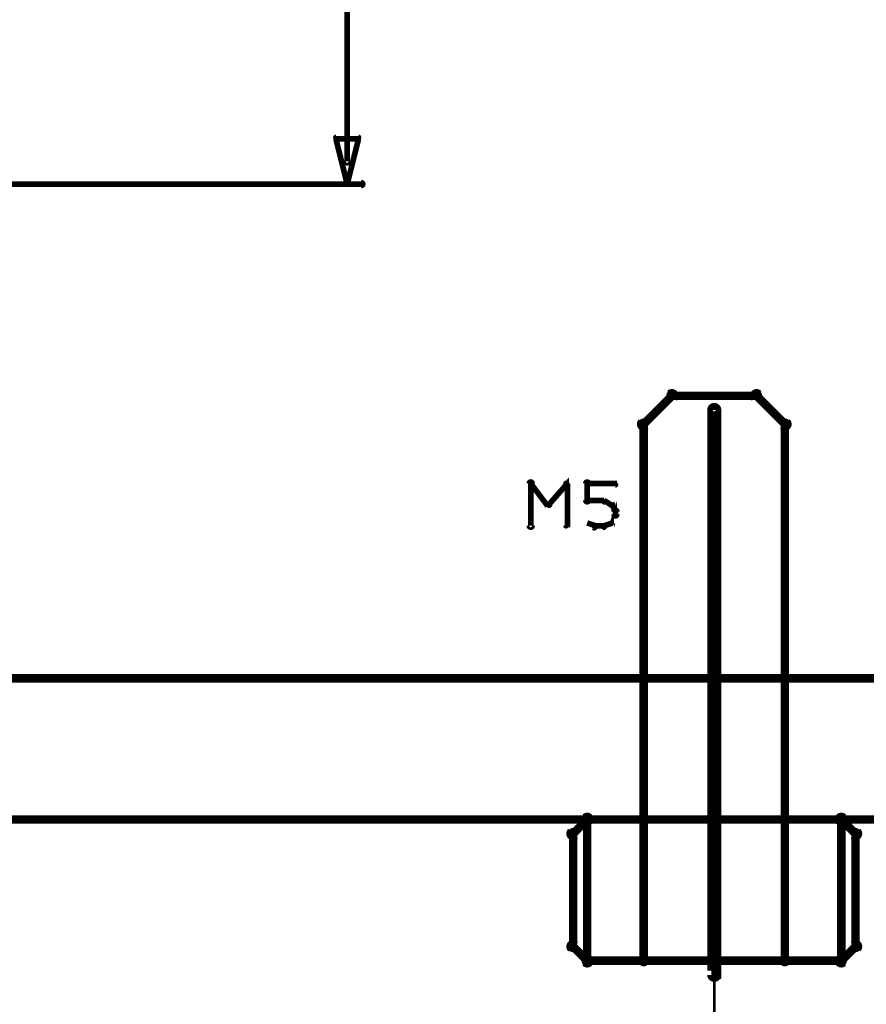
# Model space of a CAD drawing. Extents: x 98 to 599, y 121 to 517.
# Tile 48 of 77: x 453 to 483, y 155 to 190. Entities that reach past the tile are written whole.
import ezdxf

# ---------------------------------------------------------------- set-up
doc = ezdxf.new("R2010")
doc.units = 0
for name, color, linetype in [('DIMENSIONS', 2, 'CONTINUOUS'), ('DRAWING', 4, 'CONTINUOUS'), ('OUTLINES', 1, 'CONTINUOUS')]:
    doc.layers.add(name, color=color, linetype=linetype)

msp = doc.modelspace()

# ---------------------------------------------------------------- linework, layer by layer
at = {"layer": 'DIMENSIONS', "color": 94}
for points in [[(464.4, 185.3, 0.1, 0.1, 1), (464.6, 185.3, 0, 0, 0), (464.5, 185.3, 0, 0, 0), (464.5, 185.3, 0.2, 0.2, 0), (464.5, 200.1, 0.2, 0.2, 0), (464.5, 200.1, 0, 0, 0), (464.5, 200.1, 0.1, 0.1, 0), (464.6, 200.1, 0.1, 0.1, 1), (464.4, 200.1, 0, 0, 0)], [(410, 184.6, 0.1, 0.1, 1), (410, 184.4, 0, 0, 0), (410, 184.5, 0, 0, 0), (410, 184.5, 0.2, 0.2, 0), (465, 184.5, 0.2, 0.2, 0), (465, 184.5, 0, 0, 0), (465, 184.5, 0.1, 0.1, 0), (465, 184.4, 0.1, 0.1, 1), (465, 184.6, 0, 0, 0)], [(178, 167, 0.1, 0.1, 1), (178, 167, 0, 0, 0), (178, 167, 0, 0, 0), (178, 167, 0.1, 0.1, 0), (591, 167, 0.1, 0.1, 0), (591, 167, 0, 0, 0), (591, 167, 0.1, 0.1, 0), (591, 167, 0.1, 0.1, 1), (591, 167, 0, 0, 0)], [(202.5, 167, 0.1, 0.1, 1), (202.5, 167, 0, 0, 0), (202.5, 167, 0, 0, 0), (202.5, 167, 0.1, 0.1, 0), (568, 167, 0.1, 0.1, 0), (568, 167, 0, 0, 0), (568, 167, 0.1, 0.1, 0), (568, 167, 0.1, 0.1, 1), (568, 167, 0, 0, 0)], [(226.5, 167, 0.1, 0.1, 1), (226.5, 167, 0, 0, 0), (226.5, 167, 0, 0, 0), (226.5, 167, 0.1, 0.1, 0), (579.5, 167, 0.1, 0.1, 0), (579.5, 167, 0, 0, 0), (579.5, 167, 0.1, 0.1, 0), (579.5, 167, 0.1, 0.1, 1), (579.5, 167, 0, 0, 0)], [(477.5, 167, 0.1, 0.1, 1), (477.5, 167, 0, 0, 0), (477.5, 167, 0, 0, 0), (477.5, 167, 0.1, 0.1, 0), (477.5, 136.5, 0.1, 0.1, 0), (477.5, 136.5, 0, 0, 0), (477.5, 136.5, 0.1, 0.1, 0), (477.5, 136.5, 0.1, 0.1, 1), (477.5, 136.5, 0, 0, 0)]]:
    msp.add_lwpolyline(points, format="xyseb", dxfattribs=at)
msp.add_lwpolyline([(464.5, 184.5, 0.1, 0.1, 1), (464.5, 184.5, 0, 0, 0), (464.5, 184.5, 0, 0, 0), (464.5, 184.5, 0.2, 0.2, 0), (464.1, 186.1, 0, 0, 0), (464.1, 186.1, 0.1, 0.1, 0), (464.1, 186.1, 0.1, 0.1, 1), (464.1, 186.1, 0, 0, 0), (464.1, 186.2, 0.1, 0.1, 1), (464.1, 186.1, 0, 0, 0), (464.1, 186.1, 0, 0, 0), (464.1, 186.1, 0.2, 0.2, 0), (464.9, 186.1, 0, 0, 0), (464.9, 186.1, 0.1, 0.1, 0), (464.9, 186.1, 0.1, 0.1, 1), (464.9, 186.2, 0, 0, 0), (464.9, 186.1, 0.1, 0.1, 1), (464.9, 186.1, 0, 0, 0), (464.9, 186.1, 0, 0, 0), (464.9, 186.1, 0.2, 0.2, 0), (464.5, 184.5, 0.2, 0.2, 0), (464.5, 184.5, 0, 0, 0), (464.5, 184.5, 0.1, 0.1, 0), (464.5, 184.5, 0.1, 0.1, 1), (464.5, 184.5, 0, 0, 0)], format="xyseb", close=True, dxfattribs=at)
at = {"layer": 'DRAWING', "color": 2}
for points in [[(552.5, 517, 0.3, 0.3, 0), (552.5, 167, 0, 0, 0), (552.5, 167, 0.2, 0.2, 0), (552.4, 167, 0.2, 0.2, 1), (552.6, 167, 0, 0, 0), (552.5, 166.9, 0.2, 0.2, 1), (552.5, 167.1, 0, 0, 0), (552.5, 167, 0, 0, 0), (552.5, 167, 0.3, 0.3, 0), (402.5, 167, 0, 0, 0), (402.5, 167, 0.2, 0.2, 0), (402.5, 167.1, 0.2, 0.2, 1), (402.5, 166.9, 0, 0, 0), (402.4, 167, 0.2, 0.2, 1), (402.6, 167, 0, 0, 0), (402.5, 167, 0, 0, 0), (402.5, 167, 0.3, 0.3, 0), (402.5, 517, 0, 0, 0)], [(477.6, 176.5, 0.3, 0.3, 1), (477.4, 176.5, 0, 0, 0), (477.5, 176.5, 0, 0, 0), (477.5, 176.5, 0.5, 0.5, 0), (477.5, 156.5, 0.5, 0.5, 0), (477.5, 156.5, 0, 0, 0), (477.5, 156.5, 0.3, 0.3, 0), (477.4, 156.5, 0.3, 0.3, 1), (477.6, 156.5, 0, 0, 0)], [(470.9, 172.4, 0.1, 0.1, 1), (471.1, 172.4, 0, 0, 0), (471, 172.4, 0, 0, 0), (471, 172.4, 0.2, 0.2, 0), (471, 173.9, 0.2, 0.2, 0), (471, 173.9, 0, 0, 0), (471, 173.9, 0.1, 0.1, 0), (471.1, 173.9, 0.1, 0.1, 1), (470.9, 173.9, 0, 0, 0)], [(471, 173.9, 0.1, 0.1, 1), (471, 173.8, 0, 0, 0), (471, 173.9, 0, 0, 0), (471, 173.9, 0.2, 0.2, 0), (471.6, 173.1, 0.2, 0.2, 0), (471.6, 173.1, 0, 0, 0), (471.6, 173.1, 0.1, 0.1, 0), (471.6, 173.1, 0.1, 0.1, 1), (471.7, 173.2, 0, 0, 0)], [(471.6, 173.2, 0.1, 0.1, 1), (471.7, 173.1, 0, 0, 0), (471.6, 173.1, 0, 0, 0), (471.6, 173.1, 0.2, 0.2, 0), (472.3, 173.9, 0.2, 0.2, 0), (472.3, 173.9, 0, 0, 0), (472.3, 173.9, 0.1, 0.1, 0), (472.3, 173.8, 0.1, 0.1, 1), (472.2, 173.9, 0, 0, 0)], [(472.3, 173.9, 0.1, 0.1, 1), (472.2, 173.9, 0, 0, 0), (472.3, 173.9, 0, 0, 0), (472.3, 173.9, 0.2, 0.2, 0), (472.3, 172.4, 0.2, 0.2, 0), (472.3, 172.4, 0, 0, 0), (472.3, 172.4, 0.1, 0.1, 0), (472.2, 172.4, 0.1, 0.1, 1), (472.3, 172.4, 0, 0, 0)], [(472.9, 173.3, 0.1, 0.1, 1), (473.1, 173.3, 0, 0, 0), (473, 173.3, 0, 0, 0), (473, 173.3, 0.2, 0.2, 0), (473, 173.9, 0.2, 0.2, 0), (473, 173.9, 0, 0, 0), (473, 173.9, 0.1, 0.1, 0), (473.1, 173.9, 0.1, 0.1, 1), (472.9, 173.9, 0, 0, 0)], [(473, 173.9, 0.1, 0.1, 1), (473, 173.8, 0, 0, 0), (473, 173.9, 0, 0, 0), (473, 173.9, 0.2, 0.2, 0), (474, 173.9, 0.2, 0.2, 0), (474, 173.9, 0, 0, 0), (474, 173.9, 0.1, 0.1, 0), (474, 173.8, 0.1, 0.1, 1), (474, 173.9, 0, 0, 0)], [(473.6, 173.2, 0.1, 0.1, 1), (473.6, 173.3, 0, 0, 0), (473.6, 173.3, 0, 0, 0), (473.6, 173.3, 0.2, 0.2, 0), (473, 173.3, 0.2, 0.2, 0), (473, 173.3, 0, 0, 0), (473, 173.3, 0.1, 0.1, 0), (473, 173.3, 0.1, 0.1, 1), (473, 173.2, 0, 0, 0)], [(473.9, 173.1, 0.1, 0.1, 1), (473.9, 173.2, 0, 0, 0), (473.9, 173.1, 0, 0, 0), (473.9, 173.1, 0.2, 0.2, 0), (473.6, 173.3, 0.2, 0.2, 0), (473.6, 173.3, 0, 0, 0), (473.6, 173.3, 0.1, 0.1, 0), (473.6, 173.3, 0.1, 0.1, 1), (473.6, 173.2, 0, 0, 0)], [(473.8, 172.5, 0.1, 0.1, 1), (473.9, 172.5, 0, 0, 0), (473.9, 172.5, 0, 0, 0), (473.9, 172.5, 0.2, 0.2, 0), (474, 172.8, 0.2, 0.2, 0), (474, 172.8, 0, 0, 0), (474, 172.8, 0.1, 0.1, 0), (474, 172.7, 0.1, 0.1, 1), (474, 172.8, 0, 0, 0)], [(474, 172.9, 0.1, 0.1, 1), (474, 172.9, 0, 0, 0), (474, 172.9, 0, 0, 0), (474, 172.9, 0.2, 0.2, 0), (473.9, 173.1, 0.2, 0.2, 0), (473.9, 173.1, 0, 0, 0), (473.9, 173.1, 0.1, 0.1, 0), (473.9, 173.1, 0.1, 0.1, 1), (473.8, 173.1, 0, 0, 0)], [(473.9, 172.8, 0.1, 0.1, 1), (474.1, 172.8, 0, 0, 0), (474, 172.8, 0, 0, 0), (474, 172.8, 0.2, 0.2, 0), (474, 172.9, 0.2, 0.2, 0), (474, 172.9, 0, 0, 0), (474, 172.9, 0.1, 0.1, 0), (474.1, 172.9, 0.1, 0.1, 1), (473.9, 172.9, 0, 0, 0)], [(473, 172.5, 0.1, 0.1, 1), (473, 172.5, 0, 0, 0), (473, 172.5, 0, 0, 0), (473, 172.5, 0.2, 0.2, 0), (473.3, 172.4, 0.2, 0.2, 0), (473.3, 172.4, 0, 0, 0), (473.3, 172.4, 0.1, 0.1, 0), (473.2, 172.3, 0.1, 0.1, 1), (473.3, 172.4, 0, 0, 0)], [(473.6, 172.4, 0.1, 0.1, 1), (473.6, 172.3, 0, 0, 0), (473.6, 172.4, 0, 0, 0), (473.6, 172.4, 0.2, 0.2, 0), (473.9, 172.5, 0.2, 0.2, 0), (473.9, 172.5, 0, 0, 0), (473.9, 172.5, 0.1, 0.1, 0), (473.9, 172.5, 0.1, 0.1, 1), (473.9, 172.5, 0, 0, 0)], [(473.3, 172.4, 0.1, 0.1, 1), (473.3, 172.3, 0, 0, 0), (473.3, 172.4, 0, 0, 0), (473.3, 172.4, 0.2, 0.2, 0), (473.6, 172.4, 0.2, 0.2, 0), (473.6, 172.4, 0, 0, 0), (473.6, 172.4, 0.1, 0.1, 0), (473.6, 172.3, 0.1, 0.1, 1), (473.6, 172.4, 0, 0, 0)], [(552.5, 162, 0.3, 0.3, 0), (402.5, 162, 0, 0, 0), (402.5, 162, 0.2, 0.2, 0), (402.5, 161.9, 0.2, 0.2, -1), (402.5, 162.1, 0, 0, 0), (402.6, 162, 0.2, 0.2, -1), (402.4, 162, 0, 0, 0), (402.5, 162, 0, 0, 0), (402.5, 162, 0.3, 0.3, 0), (402.5, 167, 0, 0, 0), (402.5, 167, 0.2, 0.2, 0), (402.4, 167, 0.2, 0.2, -1), (402.6, 167, 0, 0, 0), (402.5, 166.9, 0.2, 0.2, -1), (402.5, 167.1, 0, 0, 0), (402.5, 167, 0, 0, 0), (402.5, 167, 0.3, 0.3, 0), (552.5, 167, 0.3, 0.3, 0)]]:
    msp.add_lwpolyline(points, format="xyseb", dxfattribs=at)
at = {"layer": 'OUTLINES', "color": 11}
for points in [[(479.9, 162, 0.2, 0.2, 1), (480.1, 162, 0, 0, 0), (480, 162, 0, 0, 0), (480, 162, 0.3, 0.3, 0), (480, 176, 0, 0, 0), (480, 176, 0.2, 0.2, 0), (480.1, 176, 0.2, 0.2, 1), (479.9, 176, 0, 0, 0), (479.9, 175.9, 0.2, 0.2, 1), (480.1, 176.1, 0, 0, 0), (480, 176, 0, 0, 0), (480, 176, 0.3, 0.3, 0), (479, 177, 0, 0, 0), (479, 177, 0.2, 0.2, 0), (479.1, 177.1, 0.2, 0.2, 1), (478.9, 176.9, 0, 0, 0), (479, 176.9, 0.2, 0.2, 1), (479, 177.1, 0, 0, 0), (479, 177, 0, 0, 0), (479, 177, 0.3, 0.3, 0), (476, 177, 0, 0, 0), (476, 177, 0.2, 0.2, 0), (476, 177.1, 0.2, 0.2, 1), (476, 176.9, 0, 0, 0), (476.1, 176.9, 0.2, 0.2, 1), (475.9, 177.1, 0, 0, 0), (476, 177, 0, 0, 0), (476, 177, 0.3, 0.3, 0), (475, 176, 0, 0, 0), (475, 176, 0.2, 0.2, 0), (474.9, 176.1, 0.2, 0.2, 1), (475.1, 175.9, 0, 0, 0), (475.1, 176, 0.2, 0.2, 1), (474.9, 176, 0, 0, 0), (475, 176, 0, 0, 0), (475, 176, 0.3, 0.3, 0), (475, 162, 0, 0, 0), (475, 162, 0.2, 0.2, 0), (474.9, 162, 0.2, 0.2, 1), (475.1, 162, 0, 0, 0), (475, 162.1, 0.2, 0.2, 1), (475, 161.9, 0, 0, 0), (475, 162, 0, 0, 0), (475, 162, 0.3, 0.3, 0), (480, 162, 0.3, 0.3, 0), (480, 162, 0, 0, 0), (480, 162, 0.2, 0.2, 0), (480, 161.9, 0.2, 0.2, 1), (480, 162.1, 0, 0, 0)], [(482.4, 157.5, 0.2, 0.2, 1), (482.6, 157.5, 0, 0, 0), (482.5, 157.5, 0, 0, 0), (482.5, 157.5, 0.3, 0.3, 0), (482.5, 161.5, 0, 0, 0), (482.5, 161.5, 0.2, 0.2, 0), (482.6, 161.5, 0.2, 0.2, 1), (482.4, 161.5, 0, 0, 0), (482.4, 161.4, 0.2, 0.2, 1), (482.6, 161.6, 0, 0, 0), (482.5, 161.5, 0, 0, 0), (482.5, 161.5, 0.3, 0.3, 0), (482, 162, 0, 0, 0), (482, 162, 0.2, 0.2, 0), (482.1, 162.1, 0.2, 0.2, 1), (481.9, 161.9, 0, 0, 0), (482, 161.9, 0.2, 0.2, 1), (482, 162.1, 0, 0, 0), (482, 162, 0, 0, 0), (482, 162, 0.3, 0.3, 0), (473, 162, 0, 0, 0), (473, 162, 0.2, 0.2, 0), (473, 162.1, 0.2, 0.2, 1), (473, 161.9, 0, 0, 0), (473.1, 161.9, 0.2, 0.2, 1), (472.9, 162.1, 0, 0, 0), (473, 162, 0, 0, 0), (473, 162, 0.3, 0.3, 0), (472.5, 161.5, 0, 0, 0), (472.5, 161.5, 0.2, 0.2, 0), (472.4, 161.6, 0.2, 0.2, 1), (472.6, 161.4, 0, 0, 0), (472.6, 161.5, 0.2, 0.2, 1), (472.4, 161.5, 0, 0, 0), (472.5, 161.5, 0, 0, 0), (472.5, 161.5, 0.3, 0.3, 0), (472.5, 157.5, 0, 0, 0), (472.5, 157.5, 0.2, 0.2, 0), (472.4, 157.5, 0.2, 0.2, 1), (472.6, 157.5, 0, 0, 0), (472.6, 157.6, 0.2, 0.2, 1), (472.4, 157.4, 0, 0, 0), (472.5, 157.5, 0, 0, 0), (472.5, 157.5, 0.3, 0.3, 0), (473, 157, 0, 0, 0), (473, 157, 0.2, 0.2, 0), (472.9, 156.9, 0.2, 0.2, 1), (473.1, 157.1, 0, 0, 0), (473, 157.1, 0.2, 0.2, 1), (473, 156.9, 0, 0, 0), (473, 157, 0, 0, 0), (473, 157, 0.3, 0.3, 0), (482, 157, 0, 0, 0), (482, 157, 0.2, 0.2, 0), (482, 156.9, 0.2, 0.2, 1), (482, 157.1, 0, 0, 0), (481.9, 157.1, 0.2, 0.2, 1), (482.1, 156.9, 0, 0, 0), (482, 157, 0, 0, 0), (482, 157, 0.3, 0.3, 0), (482.5, 157.5, 0.3, 0.3, 0), (482.5, 157.5, 0, 0, 0), (482.5, 157.5, 0.2, 0.2, 0), (482.6, 157.4, 0.2, 0.2, 1), (482.4, 157.6, 0, 0, 0)], [(474.9, 157, 0.2, 0.2, 1), (475.1, 157, 0, 0, 0), (475, 157, 0, 0, 0), (475, 157, 0.3, 0.3, 0), (475, 162, 0, 0, 0), (475, 162, 0.2, 0.2, 0), (475.1, 162, 0.2, 0.2, 1), (474.9, 162, 0, 0, 0), (475, 161.9, 0.2, 0.2, 1), (475, 162.1, 0, 0, 0), (475, 162, 0, 0, 0), (475, 162, 0.3, 0.3, 0), (473, 162, 0, 0, 0), (473, 162, 0.2, 0.2, 0), (473, 162.1, 0.2, 0.2, 1), (473, 161.9, 0, 0, 0), (473.1, 162, 0.2, 0.2, 1), (472.9, 162, 0, 0, 0), (473, 162, 0, 0, 0), (473, 162, 0.3, 0.3, 0), (473, 157, 0, 0, 0), (473, 157, 0.2, 0.2, 0), (472.9, 157, 0.2, 0.2, 1), (473.1, 157, 0, 0, 0), (473, 157.1, 0.2, 0.2, 1), (473, 156.9, 0, 0, 0), (473, 157, 0, 0, 0), (473, 157, 0.3, 0.3, 0), (475, 157, 0.3, 0.3, 0), (475, 157, 0, 0, 0), (475, 157, 0.2, 0.2, 0), (475, 156.9, 0.2, 0.2, 1), (475, 157.1, 0, 0, 0)], [(481.9, 157, 0.2, 0.2, 1), (482.1, 157, 0, 0, 0), (482, 157, 0, 0, 0), (482, 157, 0.3, 0.3, 0), (482, 162, 0, 0, 0), (482, 162, 0.2, 0.2, 0), (482.1, 162, 0.2, 0.2, 1), (481.9, 162, 0, 0, 0), (482, 161.9, 0.2, 0.2, 1), (482, 162.1, 0, 0, 0), (482, 162, 0, 0, 0), (482, 162, 0.3, 0.3, 0), (480, 162, 0, 0, 0), (480, 162, 0.2, 0.2, 0), (480, 162.1, 0.2, 0.2, 1), (480, 161.9, 0, 0, 0), (480.1, 162, 0.2, 0.2, 1), (479.9, 162, 0, 0, 0), (480, 162, 0, 0, 0), (480, 162, 0.3, 0.3, 0), (480, 157, 0, 0, 0), (480, 157, 0.2, 0.2, 0), (479.9, 157, 0.2, 0.2, 1), (480.1, 157, 0, 0, 0), (480, 157.1, 0.2, 0.2, 1), (480, 156.9, 0, 0, 0), (480, 157, 0, 0, 0), (480, 157, 0.3, 0.3, 0), (482, 157, 0.3, 0.3, 0), (482, 157, 0, 0, 0), (482, 157, 0.2, 0.2, 0), (482, 156.9, 0.2, 0.2, 1), (482, 157.1, 0, 0, 0)]]:
    msp.add_lwpolyline(points, format="xyseb", close=True, dxfattribs=at)

doc.saveas('drawing.dxf')
